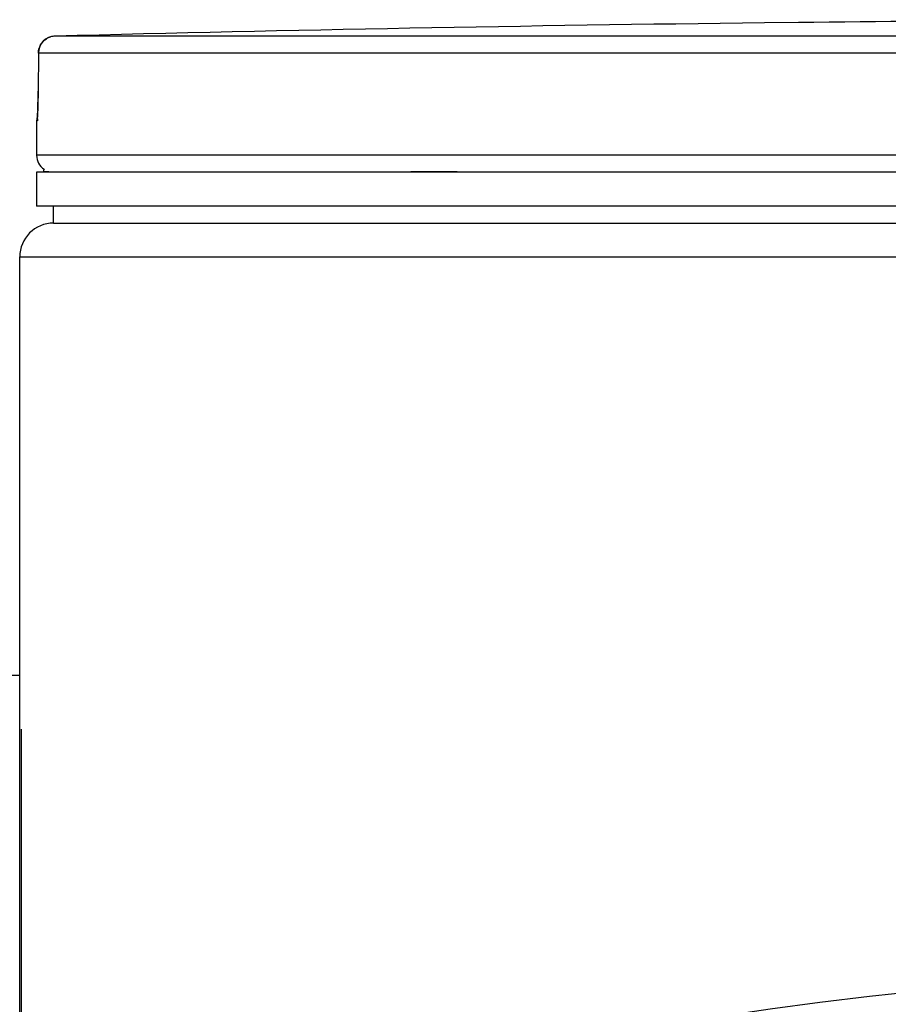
# Model space of a CAD drawing. Header units: millimetres. Extents: x 0 to 297, y 0 to 210.
# Tile 32 of 38: x 236.62 to 239.18, y 169.54 to 172.44. Entities that reach past the tile are written whole.
import ezdxf

# ---------------------------------------------------------------- set-up
doc = ezdxf.new("R2010")
doc.units = ezdxf.units.MM
doc.header["$LTSCALE"] = 16.335
doc.layers.get('0').update_dxf_attribs({"linetype": 'CONTINUOUS'})
doc.layers.add('01_GLOBAL', color=7, linetype='CONTINUOUS')

msp = doc.modelspace()

# ---------------------------------------------------------------- linework, layer by layer
at = {"color": 7, "linetype": 'Continuous'}
for p, q in [((238.9181, 172.4334), (238.8185, 172.4322)), ((238.9185, 172.4334), (238.918, 172.4334)), ((236.6758, 172.3434), (236.6751, 172.2309)), ((236.6749, 172.213), (236.6747, 172.2048)), ((236.675, 172.2215), (236.6749, 172.213)), ((236.6751, 172.2309), (236.675, 172.2215)), ((236.6742, 172.183), (236.6739, 172.1768)), ((236.6744, 172.1898), (236.6742, 172.183)), ((236.6746, 172.1971), (236.6744, 172.1898)), ((236.6747, 172.2048), (236.6746, 172.1971)), ((236.6737, 172.1712), (236.6735, 172.1663)), ((236.6739, 172.1768), (236.6737, 172.1712)), ((236.6707, 172.1429), (236.6707, 172.0417)), ((236.6707, 171.9917), (236.6707, 171.8917)), ((240.3707, 171.9917), (236.6707, 171.9917)), ((236.6907, 171.9917), (236.6907, 171.9937)), ((240.3707, 171.8917), (236.6707, 171.8917)), ((236.7207, 171.8417), (236.7207, 171.8917)), ((236.7207, 171.8417), (240.3707, 171.8417)), ((236.6207, 170.5067), (236.5807, 170.5067)), ((236.6207, 169.2767), (236.6207, 170.5067))]:
    msp.add_line(p, q, dxfattribs=at)
at = {"color": 9, "linetype": 'Continuous'}
for p, q in [((238.9185, 172.4334), (238.9185, 172.4334)), ((240.2765, 172.393), (236.7245, 172.393)), ((236.6758, 172.343), (236.6751, 172.2306)), ((236.6758, 172.343), (236.6758, 172.3434)), ((240.274, 172.343), (236.6758, 172.343)), ((236.6751, 172.2306), (236.6751, 172.2309)), ((236.6716, 172.1429), (236.6707, 172.1429)), ((240.3707, 172.0417), (236.6707, 172.0417)), ((236.6907, 171.9937), (236.7069, 171.9937)), ((237.7744, 171.9937), (237.911, 171.9937)), ((236.6257, 169.4351), (236.6257, 170.3484))]:
    msp.add_line(p, q, dxfattribs=at)
at = {"color": 7, "linetype": 'Continuous'}
for points in [[(236.6732, 172.1601), (236.6729, 172.1568), (236.6729, 172.1555), (236.6728, 172.1543), (236.6727, 172.1533), (236.6726, 172.1525), (236.6726, 172.1519), (236.6725, 172.1517)], [(236.6735, 172.1663), (236.6733, 172.162), (236.6732, 172.1601)]]:
    msp.add_lwpolyline(points, dxfattribs=at)
msp.add_circle((240.4707, 157.9417), 11.695, dxfattribs=at)
at = {"color": 9, "linetype": 'Continuous'}
msp.add_circle((240.4707, 157.9417), 11.6288, dxfattribs=at)
at = {"color": 7, "linetype": 'Continuous'}
for centre, radius, start, end in [((240.4707, 28.0167), 144.425, 90.039672, 90.615797), ((240.4707, 28.0167), 144.4249, 90.655481, 91.486375), ((236.7258, 172.343), 0.05, 91.4903, 179.5286), ((236.7207, 172.1429), 0.05, 163.0533, 180), ((236.7207, 172.0417), 0.05, 180, 235.7356), ((236.7037, 171.9937), 0.013, 148.6217, 180)]:
    msp.add_arc(centre, radius, start, end, dxfattribs=at)
at = {"color": 9, "linetype": 'Continuous'}
for centre, radius, start, end in [((236.7265, 172.3414), 0.0517, 114.6426, 121.198), ((236.7266, 172.3411), 0.052, 108.0255, 114.6529), ((236.7265, 172.3416), 0.0515, 106.4665, 108.0203), ((236.7263, 172.3424), 0.0507, 100.9293, 106.4791), ((236.726, 172.3436), 0.0495, 99.1853, 100.9157), ((236.7257, 172.3455), 0.0476, 91.5384, 99.227), ((234.967, 172.2387), 1.7082, 357.8513, 359.7286)]:
    msp.add_arc(centre, radius, start, end, dxfattribs=at)
msp.add_open_spline([(236.6758, 172.343), (236.6758, 172.3593), (236.6858, 172.3772), (236.6997, 172.3856)], degree=3, dxfattribs=at)
for points, knots in [([(236.6739, 172.1747), (236.6736, 172.1669), (236.6701, 172.16), (236.6744, 172.143), (236.6716, 172.1429)], [0, 0, 0, 0, 0.733178, 1, 1, 1, 1]), ([(236.6716, 172.1429), (236.6716, 172.1445), (236.6718, 172.1476), (236.6722, 172.1507), (236.6725, 172.1522)], [0, 0, 0, 0, 0.497733, 1, 1, 1, 1])]:
    msp.add_open_spline(points, degree=3, knots=knots, dxfattribs=at)
at = {"layer": '01_GLOBAL', "color": 7, "linetype": 'Continuous'}
for p, q in [((236.7207, 171.8417), (240.3707, 171.8417)), ((236.6207, 170.5067), (236.6207, 171.7417))]:
    msp.add_line(p, q, dxfattribs=at)
at = {"layer": '01_GLOBAL', "color": 9, "linetype": 'Continuous'}
msp.add_line((236.6207, 171.7417), (240.3707, 171.7417), dxfattribs=at)
at = {"layer": '01_GLOBAL', "color": 7, "linetype": 'Continuous'}
msp.add_arc((236.7207, 171.7417), 0.1, 90, 180, dxfattribs=at)

doc.saveas('drawing.dxf')
